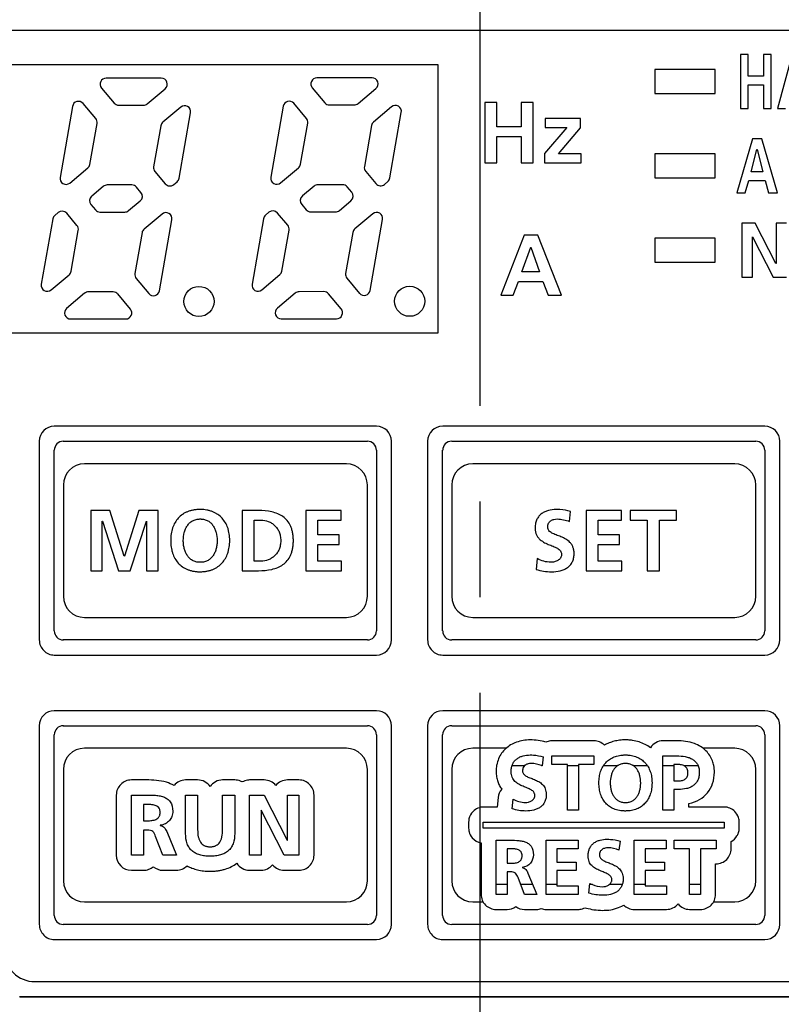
# Model space of a CAD drawing. Header units: millimetres. Extents: x 61 to 749, y -143 to 571.
# Tile 17 of 21: x 283 to 309, y 233 to 266. Entities that reach past the tile are written whole.
import ezdxf

# ---------------------------------------------------------------- set-up
doc = ezdxf.new("R2010")
doc.units = ezdxf.units.MM
doc.linetypes.add('CENTER2', pattern=[28.575, 19.05, -3.175, 3.175, -3.175])
doc.layers.add('11', color=2, linetype='CONTINUOUS')
doc.layers.add('16', color=7, linetype='CENTER2')

msp = doc.modelspace()

# ---------------------------------------------------------------- linework, layer by layer
at = {"layer": '11'}
for p, q in [((267.005, 265.381), (330.023, 265.381)), ((330.014, 265.372), (267.014, 265.372)), ((307.16, 264.572), (307.16, 262.772)), ((307.412, 264.572), (307.16, 264.572)), ((307.412, 263.845), (307.412, 264.572)), ((307.917, 264.572), (307.917, 263.845)), ((308.17, 264.572), (307.917, 264.572)), ((308.17, 262.772), (308.17, 264.572)), ((308.875, 264.572), (308.385, 262.772)), ((297.114, 264.222), (269.114, 264.222)), ((297.114, 255.322), (297.114, 264.222)), ((304.314, 264.072), (304.314, 263.272)), ((306.314, 264.072), (304.314, 264.072)), ((306.314, 263.272), (306.314, 264.072)), ((287.917, 263.786), (286.085, 263.784)), ((294.917, 263.792), (293.085, 263.791)), ((307.917, 263.845), (307.412, 263.845)), ((285.932, 263.455), (286.351, 262.957)), ((287.453, 262.934), (288.046, 263.433)), ((292.932, 263.462), (293.351, 262.964)), ((294.453, 262.94), (295.046, 263.439)), ((307.412, 262.772), (307.412, 263.561)), ((307.412, 263.561), (307.917, 263.561)), ((307.917, 263.561), (307.917, 262.772)), ((298.665, 262.971), (298.665, 260.972)), ((299.066, 262.971), (298.665, 262.971)), ((299.066, 262.164), (299.066, 262.971)), ((299.868, 262.971), (299.868, 262.164)), ((300.269, 262.971), (299.868, 262.971)), ((300.269, 260.972), (300.269, 262.971)), ((304.314, 263.272), (306.314, 263.272)), ((284.968, 262.847), (284.554, 260.488)), ((285.738, 262.442), (285.318, 262.942)), ((286.504, 262.886), (287.324, 262.887)), ((288.565, 262.822), (287.969, 262.321)), ((291.968, 262.854), (291.554, 260.494)), ((292.738, 262.449), (292.318, 262.948)), ((293.504, 262.893), (294.324, 262.893)), ((295.565, 262.828), (294.969, 262.327)), ((295.509, 260.469), (295.89, 262.641)), ((307.16, 262.772), (307.412, 262.772)), ((307.917, 262.772), (308.17, 262.772)), ((308.385, 262.772), (308.646, 262.772)), ((288.509, 260.462), (288.89, 262.634)), ((300.673, 262.447), (300.673, 262.149)), ((301.841, 262.447), (300.673, 262.447)), ((301.841, 262.132), (301.841, 262.447)), ((285.544, 260.919), (285.782, 262.279)), ((287.901, 262.202), (287.662, 260.843)), ((292.544, 260.926), (292.782, 262.286)), ((294.901, 262.209), (294.662, 260.849)), ((299.868, 262.164), (299.066, 262.164)), ((301.389, 262.149), (300.641, 261.284)), ((300.673, 262.149), (301.389, 262.149)), ((301.108, 261.27), (301.841, 262.132)), ((299.066, 260.972), (299.066, 261.849)), ((299.066, 261.849), (299.868, 261.849)), ((299.868, 261.849), (299.868, 260.972)), ((307.557, 261.772), (307.031, 259.972)), ((307.862, 261.772), (307.557, 261.772)), ((308.391, 259.972), (307.862, 261.772)), ((307.506, 260.668), (307.702, 261.411)), ((307.702, 261.411), (307.706, 261.411)), ((307.706, 261.411), (307.901, 260.668)), ((300.641, 261.284), (300.641, 260.972)), ((301.867, 261.27), (301.108, 261.27)), ((301.867, 260.972), (301.867, 261.27)), ((304.314, 261.272), (304.314, 260.472)), ((306.314, 261.272), (304.314, 261.272)), ((306.314, 260.472), (306.314, 261.272)), ((284.88, 260.3), (285.475, 260.801)), ((287.706, 260.679), (288.047, 260.274)), ((291.88, 260.307), (292.475, 260.807)), ((294.706, 260.686), (295.047, 260.281)), ((298.665, 260.972), (299.066, 260.972)), ((299.868, 260.972), (300.269, 260.972)), ((300.641, 260.972), (301.867, 260.972)), ((295.329, 260.256), (295.441, 260.351)), ((304.314, 260.472), (306.314, 260.472)), ((307.311, 259.972), (307.429, 260.385)), ((307.429, 260.385), (307.976, 260.385)), ((307.901, 260.668), (307.506, 260.668)), ((307.976, 260.385), (308.092, 259.972)), ((285.99, 260.188), (285.605, 259.864)), ((286.941, 260.236), (286.119, 260.235)), ((287.242, 259.989), (287.094, 260.165)), ((288.329, 260.25), (288.441, 260.344)), ((292.99, 260.195), (292.605, 259.87)), ((293.941, 260.243), (293.119, 260.242)), ((294.242, 259.996), (294.094, 260.171)), ((286.832, 259.383), (287.217, 259.707)), ((293.832, 259.389), (294.217, 259.714)), ((307.031, 259.972), (307.311, 259.972)), ((308.092, 259.972), (308.391, 259.972)), ((285.58, 259.582), (285.728, 259.406)), ((292.58, 259.589), (292.728, 259.413)), ((284.313, 259.109), (283.932, 256.937)), ((284.493, 259.321), (284.381, 259.227)), ((285.116, 258.892), (284.775, 259.297)), ((285.881, 259.335), (286.703, 259.336)), ((287.942, 259.271), (287.346, 258.77)), ((287.854, 256.724), (288.268, 259.083)), ((291.313, 259.115), (290.932, 256.944)), ((291.493, 259.328), (291.381, 259.234)), ((292.116, 258.898), (291.775, 259.304)), ((292.881, 259.342), (293.703, 259.342)), ((294.942, 259.277), (294.346, 258.777)), ((294.854, 256.73), (295.268, 259.09)), ((284.921, 257.369), (285.16, 258.728)), ((291.921, 257.375), (292.16, 258.735)), ((307.205, 258.972), (307.205, 257.172)), ((307.648, 258.972), (307.205, 258.972)), ((308.334, 257.626), (307.648, 258.972)), ((308.339, 258.972), (308.339, 257.626)), ((308.685, 258.972), (308.339, 258.972)), ((287.278, 258.652), (287.04, 257.292)), ((294.278, 258.658), (294.04, 257.299)), ((299.973, 258.571), (299.194, 256.572)), ((300.425, 258.571), (299.973, 258.571)), ((301.21, 256.572), (300.425, 258.571)), ((304.314, 258.472), (304.314, 257.672)), ((306.314, 258.472), (304.314, 258.472)), ((306.314, 257.672), (306.314, 258.472)), ((307.55, 257.172), (307.55, 258.518)), ((307.55, 258.518), (307.555, 258.518)), ((307.555, 258.518), (308.244, 257.172)), ((299.898, 257.345), (300.187, 258.17)), ((300.187, 258.17), (300.193, 258.17)), ((300.193, 258.17), (300.482, 257.345)), ((304.314, 257.672), (306.314, 257.672)), ((308.339, 257.626), (308.334, 257.626)), ((284.257, 256.749), (284.853, 257.25)), ((287.084, 257.129), (287.504, 256.629)), ((291.257, 256.756), (291.853, 257.257)), ((294.084, 257.135), (294.504, 256.636)), ((300.482, 257.345), (299.898, 257.345)), ((307.205, 257.172), (307.55, 257.172)), ((308.244, 257.172), (308.685, 257.172)), ((299.609, 256.572), (299.784, 257.03)), ((299.784, 257.03), (300.594, 257.03)), ((300.594, 257.03), (300.766, 256.572)), ((285.367, 256.638), (284.772, 256.137)), ((286.318, 256.685), (285.496, 256.685)), ((286.891, 256.115), (286.471, 256.614)), ((292.367, 256.644), (291.772, 256.144)), ((293.318, 256.692), (292.496, 256.691)), ((293.891, 256.121), (293.471, 256.621)), ((299.194, 256.572), (299.609, 256.572)), ((300.766, 256.572), (301.21, 256.572)), ((284.901, 255.784), (286.739, 255.786)), ((291.901, 255.791), (293.739, 255.792)), ((269.114, 255.322), (297.114, 255.322)), ((295.064, 252.222), (284.364, 252.222)), ((307.964, 252.222), (297.264, 252.222)), ((283.864, 251.723), (283.864, 245.122)), ((284.663, 251.723), (294.764, 251.723)), ((295.564, 245.122), (295.564, 251.723)), ((296.764, 251.723), (296.764, 245.122)), ((297.563, 251.723), (307.664, 251.723)), ((308.464, 245.122), (308.464, 251.723)), ((284.363, 245.422), (284.363, 251.422)), ((295.064, 251.423), (295.064, 245.422)), ((297.263, 245.422), (297.263, 251.422)), ((307.964, 251.423), (307.964, 245.422)), ((294.064, 250.972), (285.364, 250.972)), ((306.964, 250.972), (298.264, 250.972)), ((284.664, 250.272), (284.664, 246.572)), ((294.764, 246.572), (294.764, 250.272)), ((297.564, 250.272), (297.564, 246.572)), ((307.664, 246.572), (307.664, 250.272)), ((285.572, 249.421), (285.572, 247.422)), ((286.213, 249.421), (285.572, 249.421)), ((286.689, 247.906), (286.213, 249.421)), ((287.17, 249.421), (286.694, 247.906)), ((287.811, 249.421), (287.17, 249.421)), ((287.811, 247.422), (287.811, 249.421)), ((290.603, 249.421), (290.603, 247.422)), ((291.149, 249.421), (290.603, 249.421)), ((292.716, 249.421), (292.716, 247.422)), ((293.896, 249.421), (292.716, 249.421)), ((293.896, 249.106), (293.896, 249.421)), ((301.475, 249.054), (301.512, 249.384)), ((302.027, 249.421), (302.027, 247.422)), ((303.207, 249.421), (302.027, 249.421)), ((303.207, 249.106), (303.207, 249.421)), ((303.488, 249.421), (303.488, 249.106)), ((305.035, 249.421), (303.488, 249.421)), ((305.035, 249.106), (305.035, 249.421)), ((285.955, 249.066), (285.961, 249.071)), ((285.955, 247.422), (285.955, 249.066)), ((285.961, 249.071), (286.5, 247.422)), ((286.883, 247.422), (287.422, 249.071)), ((287.422, 249.071), (287.428, 249.071)), ((287.428, 249.071), (287.428, 247.422)), ((291.003, 247.737), (291.003, 249.106)), ((291.003, 249.106), (291.227, 249.106)), ((293.117, 248.613), (293.117, 249.106)), ((293.117, 249.106), (293.896, 249.106)), ((302.428, 248.613), (302.428, 249.106)), ((302.428, 249.106), (303.207, 249.106)), ((303.488, 249.106), (304.061, 249.106)), ((304.061, 249.106), (304.061, 247.422)), ((304.462, 247.422), (304.462, 249.106)), ((304.462, 249.106), (305.035, 249.106)), ((293.83, 248.613), (293.117, 248.613)), ((293.83, 248.298), (293.83, 248.613)), ((303.141, 248.613), (302.428, 248.613)), ((303.141, 248.298), (303.141, 248.613)), ((293.117, 247.737), (293.117, 248.298)), ((293.117, 248.298), (293.83, 248.298)), ((302.428, 247.737), (302.428, 248.298)), ((302.428, 248.298), (303.141, 248.298)), ((286.694, 247.906), (286.689, 247.906)), ((291.227, 247.737), (291.003, 247.737)), ((293.902, 247.737), (293.117, 247.737)), ((293.902, 247.422), (293.902, 247.737)), ((300.404, 247.826), (300.366, 247.465)), ((303.213, 247.737), (302.428, 247.737)), ((303.213, 247.422), (303.213, 247.737)), ((285.572, 247.422), (285.955, 247.422)), ((286.5, 247.422), (286.883, 247.422)), ((287.428, 247.422), (287.811, 247.422)), ((290.603, 247.422), (291.149, 247.422)), ((292.716, 247.422), (293.902, 247.422)), ((302.027, 247.422), (303.213, 247.422)), ((304.061, 247.422), (304.462, 247.422)), ((285.364, 245.872), (294.064, 245.872)), ((298.264, 245.872), (306.964, 245.872)), ((294.764, 245.122), (284.663, 245.122)), ((307.664, 245.122), (297.563, 245.122)), ((284.364, 244.622), (295.064, 244.622)), ((297.264, 244.622), (307.964, 244.622)), ((295.064, 242.772), (284.364, 242.772)), ((307.964, 242.771), (297.264, 242.771)), ((283.864, 242.272), (283.864, 235.672)), ((284.663, 242.272), (294.764, 242.272)), ((295.564, 235.672), (295.564, 242.272)), ((296.764, 242.272), (296.764, 235.672)), ((297.563, 242.272), (307.664, 242.272)), ((308.464, 235.672), (308.464, 242.272)), ((284.363, 235.971), (284.363, 241.972)), ((295.064, 241.972), (295.064, 235.971)), ((297.263, 235.971), (297.263, 241.972)), ((302.286, 241.771), (300.894, 241.771)), ((305.039, 241.771), (304.582, 241.771)), ((307.964, 241.972), (307.964, 235.971)), ((294.064, 241.522), (285.364, 241.522)), ((299.368, 241.522), (298.264, 241.522)), ((306.964, 241.522), (305.912, 241.522)), ((300.598, 241.238), (300.565, 240.941)), ((300.894, 240.987), (300.894, 241.271)), ((300.894, 241.271), (302.286, 241.271)), ((302.286, 241.271), (302.286, 240.987)), ((304.582, 239.471), (304.582, 241.271)), ((304.582, 241.271), (305.039, 241.271)), ((284.664, 240.822), (284.664, 237.122)), ((294.764, 237.122), (294.764, 240.822)), ((297.564, 240.822), (297.564, 237.122)), ((299.568, 240.947), (299.987, 240.947)), ((300.548, 240.947), (300.565, 240.947)), ((301.41, 240.987), (300.894, 240.987)), ((301.41, 239.471), (301.41, 240.987)), ((301.41, 240.947), (301.771, 240.947)), ((301.771, 240.987), (301.771, 239.471)), ((302.286, 240.987), (301.771, 240.987)), ((302.605, 240.947), (303.081, 240.947)), ((303.59, 240.947), (304.062, 240.947)), ((304.582, 240.947), (304.943, 240.947)), ((304.943, 240.987), (304.943, 240.438)), ((305.07, 240.987), (304.943, 240.987)), ((305.272, 240.947), (305.749, 240.947)), ((307.664, 237.122), (307.664, 240.822)), ((287.419, 240.471), (286.923, 240.471)), ((289.125, 240.471), (288.724, 240.471)), ((290.356, 240.471), (289.955, 240.471)), ((291.339, 240.471), (290.846, 240.471)), ((292.49, 240.471), (292.107, 240.471)), ((304.943, 240.438), (305.07, 240.438)), ((304.943, 240.155), (304.943, 239.471)), ((305.096, 240.155), (304.943, 240.155)), ((286.423, 239.971), (286.423, 237.972)), ((286.923, 237.972), (286.923, 239.971)), ((286.923, 239.971), (287.355, 239.971)), ((288.724, 238.694), (288.724, 239.971)), ((288.724, 239.971), (289.125, 239.971)), ((289.125, 239.971), (289.125, 238.817)), ((289.955, 238.817), (289.955, 239.971)), ((289.955, 239.971), (290.356, 239.971)), ((290.356, 239.971), (290.356, 238.694)), ((290.846, 237.972), (290.846, 239.971)), ((290.846, 239.971), (291.338, 239.971)), ((291.338, 239.971), (292.1, 238.476)), ((292.106, 238.476), (292.106, 239.971)), ((292.106, 239.971), (292.49, 239.971)), ((292.49, 239.971), (292.49, 237.972)), ((292.99, 237.972), (292.99, 239.971)), ((299.103, 239.887), (299.071, 239.572)), ((299.567, 239.51), (299.6, 239.835)), ((287.324, 239.656), (287.324, 239.117)), ((287.455, 239.656), (287.324, 239.656)), ((291.23, 239.467), (291.23, 237.972)), ((291.235, 239.467), (291.23, 239.467)), ((292, 237.972), (291.235, 239.467)), ((299.071, 239.572), (298.626, 239.572)), ((301.771, 239.471), (301.41, 239.471)), ((304.943, 239.471), (304.582, 239.471)), ((305.443, 239.572), (305.443, 239.691)), ((306.614, 239.572), (305.443, 239.572)), ((287.324, 239.117), (287.455, 239.117)), ((287.324, 238.802), (287.324, 237.972)), ((287.452, 238.802), (287.324, 238.802)), ((287.885, 238.965), (287.885, 238.96)), ((298.126, 239.072), (298.126, 238.872)), ((298.614, 238.872), (298.614, 239.072)), ((298.614, 239.072), (306.614, 239.072)), ((306.614, 238.872), (298.614, 238.872)), ((306.614, 239.072), (306.614, 238.872)), ((307.114, 238.872), (307.114, 239.072)), ((287.971, 237.972), (287.73, 238.596)), ((288.097, 238.754), (288.418, 237.972)), ((292.1, 238.476), (292.106, 238.476)), ((299.04, 236.671), (299.04, 238.471)), ((299.04, 238.471), (299.43, 238.471)), ((300.697, 236.671), (300.697, 238.471)), ((300.697, 238.471), (301.76, 238.471)), ((301.76, 238.471), (301.76, 238.188)), ((303.154, 238.438), (303.12, 238.141)), ((303.627, 236.671), (303.627, 238.471)), ((303.627, 238.471), (304.689, 238.471)), ((304.689, 238.471), (304.689, 238.188)), ((304.952, 238.188), (304.952, 238.471)), ((304.952, 238.471), (306.344, 238.471)), ((306.344, 238.471), (306.344, 238.188)), ((298.54, 238.381), (298.54, 236.671)), ((299.401, 238.188), (299.401, 237.703)), ((299.52, 238.188), (299.401, 238.188)), ((301.058, 238.188), (301.058, 237.744)), ((301.76, 238.188), (301.058, 238.188)), ((303.988, 238.188), (303.988, 237.744)), ((304.689, 238.188), (303.988, 238.188)), ((305.467, 238.188), (304.952, 238.188)), ((305.467, 236.671), (305.467, 238.188)), ((305.828, 238.188), (305.828, 236.671)), ((306.344, 238.188), (305.828, 238.188)), ((306.844, 238.187), (306.844, 238.43)), ((287.324, 237.972), (286.923, 237.972)), ((288.418, 237.972), (287.971, 237.972)), ((291.23, 237.972), (290.846, 237.972)), ((292.49, 237.972), (292, 237.972)), ((286.923, 237.472), (287.324, 237.472)), ((287.971, 237.472), (288.418, 237.472)), ((290.846, 237.472), (291.23, 237.472)), ((292, 237.472), (292.49, 237.472)), ((299.401, 237.703), (299.52, 237.703)), ((299.906, 237.566), (299.906, 237.561)), ((301.058, 237.744), (301.701, 237.744)), ((301.058, 237.46), (301.058, 236.955)), ((301.701, 237.46), (301.058, 237.46)), ((301.701, 237.744), (301.701, 237.46)), ((303.988, 237.744), (304.63, 237.744)), ((303.988, 237.46), (303.988, 236.955)), ((304.63, 237.46), (303.988, 237.46)), ((304.63, 237.744), (304.63, 237.46)), ((306.328, 236.671), (306.328, 237.687)), ((306.328, 237.687), (306.344, 237.687)), ((299.401, 237.419), (299.401, 236.671)), ((299.517, 237.419), (299.401, 237.419)), ((299.984, 236.671), (299.767, 237.233)), ((300.097, 237.375), (300.386, 236.671)), ((299.401, 236.996), (299.04, 236.996)), ((300.253, 236.996), (299.859, 236.996)), ((301.058, 236.996), (300.697, 236.996)), ((301.058, 236.955), (301.765, 236.955)), ((301.765, 236.955), (301.765, 236.671)), ((302.122, 236.71), (302.156, 237.035)), ((302.236, 236.996), (302.152, 236.996)), ((303.231, 236.996), (302.798, 236.996)), ((303.988, 236.996), (303.627, 236.996)), ((303.988, 236.955), (304.695, 236.955)), ((304.695, 236.955), (304.695, 236.671)), ((305.828, 236.996), (305.467, 236.996)), ((299.401, 236.671), (299.04, 236.671)), ((300.386, 236.671), (299.984, 236.671)), ((301.765, 236.671), (300.697, 236.671)), ((304.695, 236.671), (303.627, 236.671)), ((305.828, 236.671), (305.467, 236.671)), ((285.364, 236.422), (294.064, 236.422)), ((298.264, 236.422), (298.608, 236.422)), ((299.04, 236.171), (299.401, 236.171)), ((299.984, 236.171), (300.386, 236.171)), ((300.697, 236.171), (301.765, 236.171)), ((302.002, 236.225), (302.04, 236.215)), ((303.627, 236.171), (304.695, 236.171)), ((305.467, 236.171), (305.828, 236.171)), ((306.261, 236.422), (306.964, 236.422)), ((294.764, 235.671), (284.663, 235.671)), ((307.664, 235.671), (297.563, 235.671)), ((284.364, 235.172), (295.064, 235.172)), ((297.264, 235.171), (307.964, 235.171)), ((283.714, 233.772), (329.514, 233.772)), ((330.023, 233.263), (283.205, 233.263)), ((283.214, 233.272), (330.014, 233.272))]:
    msp.add_line(p, q, dxfattribs=at)
for centre in [(289.168, 256.366), (296.168, 256.373)]:
    msp.add_circle(centre, 0.5, dxfattribs=at)
for centre, radius, start, end in [((286.085, 263.584), 0.2, 90.0537, 220.0725), ((287.917, 263.586), 0.2, 310.0725, 90.0537), ((293.085, 263.591), 0.2, 90.0537, 220.0725), ((294.917, 263.592), 0.2, 310.0725, 90.0537), ((285.165, 262.813), 0.2, 40.0725, 170.053), ((292.165, 262.819), 0.2, 40.0725, 170.053), ((293.504, 263.093), 0.2, 220.0725, 270.0537), ((286.504, 263.086), 0.2, 220.0725, 270.0537), ((287.324, 263.087), 0.2, 270.0537, 310.0725), ((288.693, 262.669), 0.2, 350.053, 130.0725), ((294.324, 263.093), 0.2, 270.0537, 310.0725), ((295.693, 262.675), 0.2, 350.053, 130.0725), ((285.585, 262.314), 0.2, 350.053, 40.0711), ((288.098, 262.168), 0.2, 130.0727, 170.053), ((292.585, 262.32), 0.2, 350.053, 40.0711), ((295.098, 262.174), 0.2, 130.0727, 170.053), ((285.347, 260.954), 0.2, 310.0536, 350.053), ((287.859, 260.808), 0.2, 170.053, 220.0711), ((292.347, 260.96), 0.2, 310.0536, 350.053), ((294.859, 260.815), 0.2, 170.053, 220.0711), ((284.751, 260.453), 0.2, 170.053, 310.0536), ((288.312, 260.497), 0.2, 310.0725, 350.053), ((291.751, 260.46), 0.2, 170.053, 310.0536), ((295.312, 260.504), 0.2, 310.0725, 350.053), ((286.119, 260.035), 0.2, 90.0537, 130.0725), ((286.941, 260.036), 0.2, 40.0732, 90.0537), ((288.2, 260.403), 0.2, 220.0725, 310.0725), ((293.119, 260.042), 0.2, 90.0537, 130.0725), ((293.941, 260.043), 0.2, 40.0732, 90.0537), ((295.2, 260.409), 0.2, 220.0725, 310.0725), ((285.733, 259.711), 0.2, 130.0725, 220.0725), ((287.089, 259.86), 0.2, 310.0725, 40.0725), ((292.733, 259.717), 0.2, 130.0725, 220.0725), ((294.089, 259.867), 0.2, 310.0725, 40.0725), ((284.622, 259.168), 0.2, 40.0725, 130.0725), ((285.881, 259.535), 0.2, 220.0725, 270.0537), ((286.703, 259.536), 0.2, 270.0537, 310.0725), ((291.622, 259.175), 0.2, 40.0725, 130.0725), ((292.881, 259.542), 0.2, 220.0725, 270.0537), ((293.703, 259.542), 0.2, 270.0537, 310.0725), ((284.51, 259.074), 0.2, 130.0725, 170.053), ((288.071, 259.118), 0.2, 350.053, 130.0536), ((291.51, 259.081), 0.2, 130.0725, 170.053), ((295.071, 259.124), 0.2, 350.053, 130.0536), ((284.963, 258.763), 0.2, 350.053, 40.0711), ((287.475, 258.617), 0.2, 130.0536, 170.053), ((291.963, 258.77), 0.2, 350.053, 40.0711), ((294.475, 258.624), 0.2, 130.0536, 170.053), ((284.724, 257.403), 0.2, 310.0727, 350.053), ((287.237, 257.258), 0.2, 170.053, 220.0711), ((291.724, 257.41), 0.2, 310.0727, 350.053), ((294.237, 257.264), 0.2, 170.053, 220.0711), ((284.129, 256.903), 0.2, 170.053, 310.0725), ((291.129, 256.909), 0.2, 170.053, 310.0725), ((285.496, 256.485), 0.2, 90.0537, 130.0725), ((286.318, 256.485), 0.2, 40.0727, 90.0537), ((287.657, 256.758), 0.2, 220.0725, 350.053), ((292.496, 256.491), 0.2, 90.0537, 130.0725), ((293.318, 256.492), 0.2, 40.0727, 90.0537), ((294.657, 256.765), 0.2, 220.0725, 350.053), ((284.901, 255.984), 0.2, 130.0725, 270.0537), ((286.738, 255.986), 0.2, 270.0537, 40.0725), ((291.901, 255.991), 0.2, 130.0725, 270.0537), ((293.738, 255.992), 0.2, 270.0537, 40.0725), ((284.364, 251.722), 0.5, 89.9797, 179.9395), ((295.064, 251.722), 0.5, 0.0484, 89.988), ((297.264, 251.722), 0.5, 89.9797, 179.9395), ((307.964, 251.722), 0.5, 0.0484, 89.988), ((284.664, 251.422), 0.3, 90.0063, 179.9934), ((294.764, 251.422), 0.3, 0.0066, 89.9937), ((297.564, 251.422), 0.3, 90.0063, 179.9934), ((307.664, 251.422), 0.3, 0.0066, 89.9937), ((285.364, 250.272), 0.7, 90, 180), ((294.064, 250.272), 0.7, 0, 90), ((298.264, 250.272), 0.7, 90, 180), ((306.964, 250.272), 0.7, 0, 90), ((285.364, 246.572), 0.7, 180, 270), ((294.064, 246.572), 0.7, 270, 0), ((298.264, 246.572), 0.7, 180, 270), ((306.964, 246.572), 0.7, 270, 0), ((284.664, 245.422), 0.3, 180.0063, 269.9937), ((294.764, 245.422), 0.3, 270.0063, 359.9937), ((297.564, 245.422), 0.3, 180.0063, 269.9937), ((307.664, 245.422), 0.3, 270.0063, 359.9937), ((284.364, 245.122), 0.5, 179.9969, 270.0031), ((295.063, 245.122), 0.5, 270.0293, 0.0152), ((297.264, 245.122), 0.5, 179.9969, 270.0031), ((307.963, 245.122), 0.5, 270.0293, 0.0152), ((284.364, 242.272), 0.5, 89.9797, 179.9395), ((295.064, 242.272), 0.5, 0.0484, 89.988), ((297.264, 242.271), 0.5, 89.9797, 179.9395), ((307.964, 242.271), 0.5, 0.0484, 89.988), ((284.664, 241.972), 0.3, 90.0063, 179.9934), ((294.764, 241.972), 0.3, 0.0066, 89.9937), ((297.563, 241.972), 0.3, 90.0063, 179.9934), ((307.664, 241.972), 0.3, 0.0066, 89.9937), ((300.166, 239.911), 1.891, 73.8504, 89.9434), ((285.364, 240.822), 0.7, 90, 180), ((294.064, 240.822), 0.7, 0, 90), ((298.264, 240.822), 0.7, 90, 180), ((306.964, 240.822), 0.7, 0, 90), ((300.193, 240.086), 0.932, 66.5084, 67.6018), ((286.923, 239.971), 0.5, 89.9984, 179.9991), ((289.125, 239.971), 0.5, 33.8585, 90.0366), ((289.955, 239.971), 0.5, 89.9634, 146.1415), ((291.339, 239.971), 0.5, 39.8703, 90.0002), ((292.49, 239.971), 0.5, 359.9987, 90.0013), ((299.6, 239.835), 0.5, 138.5054, 174.0701), ((298.634, 239.067), 0.508, 167.5746, 168.1281), ((306.594, 239.064), 0.52, 17.5664, 17.9002), ((298.633, 238.876), 0.507, 191.9123, 192.4096), ((298.636, 238.877), 0.51, 192.4111, 194.6), ((306.609, 238.875), 0.505, 342.0148, 342.3364), ((306.344, 238.187), 0.5, 269.9984, 359.9991), ((286.923, 237.972), 0.5, 180.0005, 269.9995), ((292.49, 237.972), 0.5, 270.0009, 0.0016), ((287.971, 237.972), 0.5, 229.6383, 270.0201), ((292, 237.972), 0.5, 219.6225, 270.0008), ((285.364, 237.122), 0.7, 180, 270), ((294.064, 237.122), 0.7, 270, 0), ((298.264, 237.122), 0.7, 180, 270), ((302.629, 237.905), 0.991, 241.4819, 246.6438), ((306.964, 237.122), 0.7, 270, 0), ((299.04, 236.671), 0.5, 179.9987, 270.0013), ((305.828, 236.671), 0.5, 269.9984, 359.9991), ((299.402, 236.67), 0.498, 269.9318, 305.7098), ((299.984, 236.671), 0.499, 234.3294, 270.0191), ((284.664, 235.971), 0.3, 180.0063, 269.9937), ((294.764, 235.972), 0.3, 270.0063, 359.9937), ((297.563, 235.971), 0.3, 180.0063, 269.9937), ((307.664, 235.972), 0.3, 270.0063, 359.9937), ((284.364, 235.672), 0.5, 179.9969, 270.0031), ((295.063, 235.672), 0.5, 270.0293, 0.0152), ((297.264, 235.672), 0.5, 179.9969, 270.0031), ((307.963, 235.671), 0.5, 270.0293, 0.0152), ((283.714, 234.772), 1, 180, 270)]:
    msp.add_arc(centre, radius, start, end, dxfattribs=at)
for points, knots in [([(289.21, 249.455), (289.19, 249.455), (289.152, 249.454), (289.077, 249.45), (288.987, 249.438), (288.885, 249.415), (288.789, 249.383), (288.701, 249.342), (288.594, 249.278), (288.476, 249.176), (288.366, 249.023), (288.301, 248.876), (288.265, 248.749), (288.245, 248.646), (288.235, 248.557), (288.231, 248.484), (288.23, 248.427), (288.231, 248.371), (288.235, 248.297), (288.245, 248.208), (288.264, 248.104), (288.3, 247.976), (288.364, 247.828), (288.474, 247.673), (288.616, 247.548), (288.757, 247.472), (288.882, 247.429), (288.985, 247.405), (289.076, 247.393), (289.141, 247.389), (289.171, 247.388), (289.18, 247.388)], [0, 0, 0, 0, 0.018396, 0.036286, 0.070655, 0.103368, 0.134697, 0.164929, 0.194359, 0.251923, 0.309795, 0.369986, 0.401493, 0.43413, 0.468024, 0.48548, 0.503288, 0.521097, 0.538573, 0.572559, 0.605341, 0.637032, 0.697646, 0.755929, 0.813838, 0.873707, 0.905196, 0.938096, 0.972695, 0.990723, 1, 1, 1, 1]), ([(289.18, 247.388), (289.19, 247.388), (289.22, 247.387), (289.268, 247.389), (289.343, 247.393), (289.433, 247.406), (289.535, 247.43), (289.66, 247.473), (289.801, 247.55), (289.943, 247.677), (290.053, 247.832), (290.118, 247.98), (290.155, 248.108), (290.175, 248.21), (290.187, 248.317), (290.191, 248.427), (290.187, 248.537), (290.175, 248.644), (290.155, 248.746), (290.118, 248.873), (290.052, 249.019), (289.94, 249.172), (289.822, 249.275), (289.715, 249.34), (289.627, 249.382), (289.533, 249.414), (289.431, 249.438), (289.342, 249.45), (289.268, 249.454), (289.229, 249.455), (289.21, 249.455)], [0, 0, 0, 0, 0.00913, 0.027157, 0.044697, 0.078438, 0.110627, 0.141539, 0.200576, 0.257893, 0.315565, 0.375309, 0.406409, 0.438476, 0.47161, 0.505895, 0.540159, 0.573204, 0.605128, 0.636047, 0.695378, 0.752647, 0.809622, 0.838681, 0.868452, 0.899205, 0.93121, 0.964724, 0.982128, 1, 1, 1, 1]), ([(291.149, 247.422), (291.297, 247.422), (291.514, 247.439), (291.784, 247.522), (291.961, 247.617), (292.109, 247.753), (292.201, 247.9), (292.253, 248.037), (292.282, 248.154), (292.297, 248.259), (292.303, 248.35), (292.304, 248.421), (292.303, 248.493), (292.297, 248.584), (292.282, 248.689), (292.253, 248.806), (292.201, 248.943), (292.109, 249.09), (291.961, 249.226), (291.784, 249.321), (291.514, 249.404), (291.297, 249.421), (291.149, 249.421)], [0, 0, 0, 0, 0.126209, 0.184953, 0.241284, 0.297162, 0.355963, 0.387859, 0.42213, 0.459328, 0.479195, 0.499986, 0.520778, 0.540645, 0.577845, 0.612118, 0.644017, 0.702824, 0.758708, 0.815044, 0.87379, 1, 1, 1, 1]), ([(301.034, 249.455), (300.947, 249.455), (300.817, 249.441), (300.657, 249.384), (300.55, 249.322), (300.458, 249.237), (300.401, 249.148), (300.368, 249.067), (300.349, 248.999), (300.339, 248.938), (300.336, 248.886), (300.334, 248.839), (300.336, 248.787), (300.346, 248.715), (300.368, 248.634), (300.413, 248.55), (300.489, 248.457), (300.61, 248.369), (300.771, 248.297), (300.929, 248.237), (301.051, 248.184), (301.131, 248.13), (301.176, 248.083), (301.2, 248.036), (301.21, 247.994), (301.212, 247.961), (301.21, 247.928), (301.201, 247.888), (301.18, 247.843), (301.14, 247.798), (301.074, 247.75), (300.978, 247.713), (300.896, 247.703), (300.856, 247.703)], [0, 0, 0, 0, 0.090349, 0.134023, 0.176647, 0.219029, 0.262793, 0.285951, 0.310375, 0.336417, 0.350158, 0.364435, 0.385201, 0.404534, 0.439813, 0.472152, 0.503095, 0.564357, 0.626443, 0.686687, 0.740769, 0.764615, 0.786602, 0.807971, 0.819135, 0.831048, 0.842427, 0.853205, 0.873762, 0.894142, 0.915025, 0.958121, 1, 1, 1, 1]), ([(301.512, 249.384), (301.399, 249.422), (301.237, 249.45), (301.076, 249.455), (301.034, 249.455)], [0, 0, 0, 0, 0.738568, 1, 1, 1, 1]), ([(289.21, 247.703), (289.198, 247.703), (289.173, 247.703), (289.125, 247.707), (289.069, 247.717), (289.007, 247.737), (288.931, 247.772), (288.849, 247.833), (288.772, 247.928), (288.715, 248.039), (288.676, 248.162), (288.653, 248.293), (288.644, 248.469), (288.663, 248.645), (288.718, 248.808), (288.776, 248.917), (288.854, 249.011), (288.936, 249.071), (289.011, 249.106), (289.072, 249.126), (289.127, 249.136), (289.174, 249.14), (289.198, 249.14), (289.21, 249.14)], [0, 0, 0, 0, 0.018368, 0.036068, 0.069722, 0.101527, 0.132021, 0.190887, 0.249627, 0.310073, 0.372803, 0.437487, 0.503342, 0.631148, 0.693187, 0.753257, 0.811798, 0.870359, 0.900542, 0.931872, 0.964846, 0.98212, 1, 1, 1, 1]), ([(289.21, 249.14), (289.222, 249.14), (289.246, 249.14), (289.293, 249.136), (289.348, 249.126), (289.409, 249.106), (289.484, 249.071), (289.566, 249.011), (289.644, 248.917), (289.703, 248.808), (289.757, 248.645), (289.776, 248.469), (289.767, 248.293), (289.745, 248.162), (289.706, 248.039), (289.649, 247.928), (289.571, 247.833), (289.489, 247.772), (289.414, 247.737), (289.351, 247.717), (289.295, 247.707), (289.247, 247.703), (289.223, 247.703), (289.21, 247.703)], [0, 0, 0, 0, 0.017878, 0.035151, 0.068123, 0.099454, 0.129639, 0.188203, 0.246748, 0.306818, 0.368854, 0.496647, 0.562494, 0.627171, 0.689895, 0.750337, 0.809076, 0.867947, 0.898447, 0.930259, 0.963921, 0.981626, 1, 1, 1, 1]), ([(291.227, 249.106), (291.31, 249.106), (291.436, 249.082), (291.585, 249.007), (291.685, 248.929), (291.77, 248.83), (291.824, 248.732), (291.855, 248.646), (291.872, 248.575), (291.883, 248.5), (291.887, 248.421), (291.883, 248.343), (291.872, 248.268), (291.855, 248.197), (291.824, 248.11), (291.77, 248.012), (291.685, 247.913), (291.585, 247.836), (291.436, 247.76), (291.31, 247.737), (291.227, 247.737)], [0, 0, 0, 0, 0.11733, 0.176206, 0.23561, 0.296302, 0.359445, 0.392463, 0.426725, 0.462488, 0.500026, 0.537563, 0.573324, 0.607582, 0.640595, 0.703727, 0.764407, 0.823802, 0.882672, 1, 1, 1, 1]), ([(300.753, 248.863), (300.753, 248.909), (300.768, 248.996), (300.854, 249.09), (300.959, 249.132), (301.032, 249.14), (301.068, 249.14)], [0, 0, 0, 0, 0.293593, 0.535764, 0.771208, 1, 1, 1, 1]), ([(300.879, 247.388), (300.976, 247.388), (301.118, 247.401), (301.294, 247.459), (301.407, 247.521), (301.503, 247.605), (301.563, 247.694), (301.597, 247.774), (301.615, 247.841), (301.625, 247.901), (301.629, 247.952), (301.63, 247.999), (301.628, 248.051), (301.619, 248.124), (301.596, 248.206), (301.552, 248.292), (301.476, 248.387), (301.355, 248.476), (301.194, 248.55), (301.059, 248.6), (300.958, 248.641), (300.874, 248.681), (300.783, 248.741), (300.753, 248.824), (300.753, 248.863)], [0, 0, 0, 0, 0.119621, 0.175125, 0.227973, 0.279351, 0.331436, 0.358727, 0.387377, 0.417823, 0.433859, 0.450501, 0.475519, 0.498835, 0.541416, 0.580422, 0.617654, 0.690985, 0.764886, 0.83627, 0.869363, 0.899885, 0.952196, 1, 1, 1, 1]), ([(300.366, 247.465), (300.449, 247.445), (300.617, 247.399), (300.791, 247.388), (300.879, 247.388)], [0, 0, 0, 0, 0.491012, 1, 1, 1, 1]), ([(300.168, 241.802), (300.013, 241.802), (299.716, 241.757), (299.396, 241.568), (299.214, 241.36), (299.114, 241.178), (299.071, 241.035), (299.056, 240.957), (299.055, 240.947)], [0, 0, 0, 0, 0.303316, 0.576406, 0.709147, 0.843003, 0.981333, 1, 1, 1, 1]), ([(300.894, 241.771), (300.876, 241.771), (300.807, 241.767), (300.739, 241.748), (300.692, 241.727)], [0, 0, 0, 0, 0.257073, 1, 1, 1, 1]), ([(302.636, 241.628), (302.591, 241.672), (302.481, 241.745), (302.352, 241.771), (302.286, 241.771)], [0, 0, 0, 0, 0.491304, 1, 1, 1, 1]), ([(304.164, 241.544), (304.107, 241.585), (303.986, 241.659), (303.785, 241.741), (303.605, 241.782), (303.454, 241.799), (303.343, 241.803), (303.238, 241.8), (303.113, 241.788), (302.962, 241.76), (302.792, 241.705), (302.686, 241.656), (302.636, 241.628)], [0, 0, 0, 0, 0.130253, 0.263521, 0.40181, 0.47357, 0.547421, 0.608467, 0.667854, 0.782419, 0.892702, 1, 1, 1, 1]), ([(304.582, 241.771), (304.499, 241.771), (304.333, 241.729), (304.208, 241.611), (304.164, 241.544)], [0, 0, 0, 0, 0.507746, 1, 1, 1, 1]), ([(306.267, 240.947), (306.257, 241), (306.206, 241.181), (306.02, 241.477), (305.591, 241.729), (305.236, 241.771), (305.039, 241.771)], [0, 0, 0, 0, 0.100305, 0.347937, 0.63156, 1, 1, 1, 1]), ([(299.567, 240.947), (299.568, 240.949), (299.575, 240.97), (299.598, 241.025), (299.65, 241.105), (299.732, 241.182), (299.829, 241.238), (299.973, 241.289), (300.09, 241.302), (300.168, 241.302)], [0, 0, 0, 0, 0.007935, 0.088311, 0.240181, 0.387237, 0.535115, 0.686625, 1, 1, 1, 1]), ([(300.168, 241.302), (300.206, 241.302), (300.351, 241.297), (300.496, 241.271), (300.598, 241.238)], [0, 0, 0, 0, 0.261448, 1, 1, 1, 1]), ([(302.604, 240.948), (302.627, 240.982), (302.686, 241.059), (302.781, 241.142), (302.878, 241.2), (302.957, 241.237), (303.043, 241.266), (303.135, 241.287), (303.216, 241.297), (303.283, 241.301), (303.318, 241.302), (303.336, 241.302)], [0, 0, 0, 0, 0.146423, 0.341457, 0.441173, 0.543604, 0.649756, 0.760598, 0.877051, 0.937666, 1, 1, 1, 1]), ([(303.336, 241.302), (303.353, 241.302), (303.388, 241.301), (303.454, 241.297), (303.535, 241.286), (303.626, 241.265), (303.738, 241.226), (303.865, 241.159), (303.982, 241.057), (304.041, 240.981), (304.063, 240.948)], [0, 0, 0, 0, 0.061929, 0.122237, 0.23837, 0.349279, 0.455855, 0.659424, 0.85688, 1, 1, 1, 1]), ([(305.039, 241.271), (305.133, 241.271), (305.273, 241.262), (305.447, 241.217), (305.562, 241.165), (305.659, 241.092), (305.718, 241.014), (305.743, 240.963), (305.749, 240.947)], [0, 0, 0, 0, 0.342569, 0.501442, 0.651053, 0.794224, 0.937818, 1, 1, 1, 1]), ([(299.055, 240.947), (299.05, 240.92), (299.042, 240.856), (299.038, 240.775), (299.039, 240.706), (299.043, 240.647), (299.051, 240.575), (299.068, 240.494), (299.097, 240.395), (299.145, 240.283), (299.198, 240.203), (299.226, 240.166)], [0, 0, 0, 0, 0.099119, 0.237422, 0.294491, 0.349835, 0.455779, 0.556153, 0.651777, 0.831518, 1, 1, 1, 1]), ([(300.008, 239.724), (300.044, 239.724), (300.117, 239.733), (300.204, 239.766), (300.263, 239.809), (300.299, 239.85), (300.318, 239.891), (300.326, 239.927), (300.328, 239.956), (300.326, 239.986), (300.317, 240.024), (300.295, 240.066), (300.255, 240.108), (300.183, 240.157), (300.073, 240.205), (299.931, 240.259), (299.786, 240.324), (299.677, 240.403), (299.608, 240.487), (299.569, 240.563), (299.548, 240.636), (299.54, 240.7), (299.538, 240.747), (299.539, 240.789), (299.543, 240.836), (299.551, 240.889), (299.561, 240.929), (299.567, 240.947)], [0, 0, 0, 0, 0.058867, 0.119404, 0.148728, 0.177341, 0.206193, 0.221315, 0.237278, 0.254028, 0.269725, 0.299765, 0.330667, 0.364175, 0.440158, 0.524794, 0.612016, 0.69808, 0.741553, 0.786986, 0.836551, 0.863714, 0.892889, 0.91296, 0.932278, 0.968884, 1, 1, 1, 1]), ([(299.986, 240.948), (299.968, 240.931), (299.927, 240.878), (299.915, 240.81), (299.915, 240.768)], [0, 0, 0, 0, 0.367049, 1, 1, 1, 1]), ([(299.915, 240.768), (299.915, 240.734), (299.942, 240.659), (300.024, 240.605), (300.099, 240.568), (300.19, 240.532), (300.312, 240.487), (300.456, 240.42), (300.566, 240.34), (300.634, 240.255), (300.674, 240.177), (300.694, 240.103), (300.703, 240.038), (300.704, 239.991), (300.703, 239.949), (300.7, 239.903), (300.691, 239.849), (300.674, 239.788), (300.644, 239.716), (300.59, 239.636), (300.504, 239.56), (300.401, 239.504), (300.244, 239.452), (300.115, 239.44), (300.028, 239.44)], [0, 0, 0, 0, 0.047833, 0.100154, 0.130676, 0.163767, 0.235146, 0.309035, 0.382349, 0.419567, 0.458558, 0.50112, 0.524425, 0.549432, 0.566083, 0.582127, 0.612587, 0.641251, 0.668553, 0.720655, 0.772044, 0.824896, 0.8804, 1, 1, 1, 1]), ([(300.199, 241.018), (300.166, 241.018), (300.1, 241.011), (300.028, 240.982), (299.994, 240.955), (299.986, 240.948)], [0, 0, 0, 0, 0.426618, 0.865809, 1, 1, 1, 1]), ([(303.309, 239.44), (303.3, 239.441), (303.274, 239.441), (303.215, 239.445), (303.133, 239.456), (303.041, 239.477), (302.928, 239.516), (302.801, 239.584), (302.673, 239.697), (302.574, 239.837), (302.504, 239.999), (302.47, 240.148), (302.456, 240.276), (302.453, 240.376), (302.456, 240.476), (302.47, 240.603), (302.505, 240.752), (302.559, 240.875), (302.597, 240.936), (302.604, 240.948)], [0, 0, 0, 0, 0.013163, 0.038743, 0.087836, 0.134516, 0.179195, 0.264144, 0.346316, 0.429023, 0.515041, 0.606451, 0.65468, 0.704743, 0.754778, 0.802875, 0.893804, 0.979205, 1, 1, 1, 1]), ([(303.081, 240.948), (303.059, 240.933), (303.009, 240.895), (302.945, 240.818), (302.892, 240.719), (302.843, 240.573), (302.826, 240.414), (302.834, 240.255), (302.855, 240.138), (302.89, 240.027), (302.941, 239.927), (303.011, 239.841), (303.085, 239.787), (303.153, 239.755), (303.209, 239.737), (303.26, 239.728), (303.302, 239.725), (303.325, 239.724), (303.336, 239.724)], [0, 0, 0, 0, 0.050248, 0.118752, 0.189043, 0.261635, 0.411185, 0.488232, 0.563901, 0.637276, 0.707978, 0.77669, 0.845557, 0.881232, 0.918441, 0.95781, 0.978515, 1, 1, 1, 1]), ([(303.336, 241.018), (303.325, 241.018), (303.303, 241.018), (303.261, 241.014), (303.212, 241.005), (303.156, 240.988), (303.113, 240.968), (303.089, 240.953), (303.081, 240.948)], [0, 0, 0, 0, 0.123054, 0.241944, 0.468923, 0.684618, 0.89245, 1, 1, 1, 1]), ([(304.063, 240.948), (304.072, 240.935), (304.11, 240.872), (304.166, 240.749), (304.201, 240.601), (304.215, 240.475), (304.219, 240.376), (304.215, 240.277), (304.201, 240.151), (304.166, 240.002), (304.095, 239.84), (303.995, 239.7), (303.868, 239.587), (303.741, 239.517), (303.628, 239.478), (303.536, 239.456), (303.455, 239.445), (303.388, 239.441), (303.344, 239.44), (303.318, 239.44), (303.309, 239.44)], [0, 0, 0, 0, 0.022454, 0.105865, 0.194124, 0.240575, 0.288739, 0.336958, 0.383558, 0.472305, 0.556317, 0.63741, 0.718, 0.801006, 0.844467, 0.889723, 0.93716, 0.96182, 0.987164, 1, 1, 1, 1]), ([(303.591, 240.948), (303.583, 240.953), (303.559, 240.968), (303.515, 240.988), (303.46, 241.005), (303.41, 241.014), (303.368, 241.018), (303.347, 241.018), (303.336, 241.018)], [0, 0, 0, 0, 0.107491, 0.315256, 0.530934, 0.757953, 0.876886, 1, 1, 1, 1]), ([(303.336, 239.724), (303.347, 239.724), (303.369, 239.725), (303.412, 239.728), (303.463, 239.737), (303.519, 239.755), (303.587, 239.787), (303.661, 239.841), (303.731, 239.927), (303.782, 240.027), (303.817, 240.138), (303.837, 240.255), (303.845, 240.414), (303.828, 240.573), (303.779, 240.719), (303.727, 240.818), (303.663, 240.895), (303.613, 240.933), (303.591, 240.948)], [0, 0, 0, 0, 0.021506, 0.042228, 0.081622, 0.118846, 0.154528, 0.223389, 0.292084, 0.36277, 0.436137, 0.511806, 0.588858, 0.738412, 0.810995, 0.88127, 0.949757, 1, 1, 1, 1]), ([(305.272, 240.948), (305.25, 240.959), (305.183, 240.981), (305.114, 240.987), (305.07, 240.987)], [0, 0, 0, 0, 0.358905, 1, 1, 1, 1]), ([(305.07, 240.438), (305.113, 240.438), (305.196, 240.444), (305.294, 240.479), (305.354, 240.528), (305.388, 240.577), (305.404, 240.626), (305.411, 240.67), (305.413, 240.706), (305.411, 240.743), (305.405, 240.788), (305.388, 240.838), (305.355, 240.888), (305.315, 240.924), (305.286, 240.941), (305.272, 240.948)], [0, 0, 0, 0, 0.164856, 0.313613, 0.384195, 0.456195, 0.534755, 0.578369, 0.625757, 0.673328, 0.71743, 0.797548, 0.87129, 0.943316, 1, 1, 1, 1]), ([(305.749, 240.947), (305.751, 240.944), (305.76, 240.92), (305.775, 240.873), (305.784, 240.815), (305.788, 240.766), (305.789, 240.727), (305.788, 240.689), (305.785, 240.64), (305.777, 240.583), (305.76, 240.519), (305.729, 240.442), (305.676, 240.359), (305.589, 240.279), (305.484, 240.22), (305.32, 240.167), (305.187, 240.155), (305.096, 240.155)], [0, 0, 0, 0, 0.008776, 0.061723, 0.11862, 0.148888, 0.180527, 0.211499, 0.241295, 0.297692, 0.350475, 0.40042, 0.494742, 0.586797, 0.681261, 0.781032, 1, 1, 1, 1]), ([(305.443, 239.691), (305.566, 239.717), (305.798, 239.801), (306.08, 240.035), (306.255, 240.356), (306.289, 240.601), (306.289, 240.727)], [0, 0, 0, 0, 0.260216, 0.500026, 0.739386, 1, 1, 1, 1]), ([(288.341, 240.289), (288.261, 240.333), (287.965, 240.452), (287.643, 240.471), (287.419, 240.471)], [0, 0, 0, 0, 0.289762, 1, 1, 1, 1]), ([(288.724, 240.471), (288.651, 240.471), (288.504, 240.437), (288.387, 240.343), (288.341, 240.289)], [0, 0, 0, 0, 0.507986, 1, 1, 1, 1]), ([(290.601, 240.404), (290.583, 240.415), (290.507, 240.452), (290.421, 240.471), (290.356, 240.471)], [0, 0, 0, 0, 0.245991, 1, 1, 1, 1]), ([(290.846, 240.471), (290.824, 240.471), (290.739, 240.465), (290.656, 240.435), (290.601, 240.404)], [0, 0, 0, 0, 0.258162, 1, 1, 1, 1]), ([(292.107, 240.471), (292.033, 240.471), (291.886, 240.438), (291.768, 240.346), (291.723, 240.291)], [0, 0, 0, 0, 0.508522, 1, 1, 1, 1]), ([(287.355, 239.971), (287.465, 239.971), (287.628, 239.972), (287.84, 239.95), (287.986, 239.914), (288.116, 239.852), (288.265, 239.708), (288.297, 239.54), (288.297, 239.43)], [0, 0, 0, 0, 0.263564, 0.391536, 0.511931, 0.624553, 0.734885, 1, 1, 1, 1]), ([(287.455, 239.117), (287.505, 239.117), (287.58, 239.12), (287.676, 239.138), (287.741, 239.16), (287.799, 239.195), (287.837, 239.237), (287.858, 239.277), (287.87, 239.312), (287.876, 239.345), (287.879, 239.373), (287.879, 239.395), (287.879, 239.417), (287.876, 239.444), (287.87, 239.475), (287.858, 239.508), (287.837, 239.547), (287.8, 239.586), (287.742, 239.618), (287.677, 239.639), (287.58, 239.654), (287.506, 239.656), (287.455, 239.656)], [0, 0, 0, 0, 0.130601, 0.193983, 0.254259, 0.311696, 0.368796, 0.398829, 0.430857, 0.465741, 0.484532, 0.50435, 0.523466, 0.541557, 0.575065, 0.605771, 0.634574, 0.689612, 0.745643, 0.805151, 0.868323, 1, 1, 1, 1]), ([(288.297, 239.43), (288.297, 239.373), (288.279, 239.261), (288.194, 239.115), (288.058, 239.007), (287.945, 238.974), (287.885, 238.965)], [0, 0, 0, 0, 0.249732, 0.489777, 0.734182, 1, 1, 1, 1]), ([(298.626, 239.572), (298.499, 239.572), (298.269, 239.48), (298.158, 239.269), (298.138, 239.176)], [0, 0, 0, 0, 0.578689, 1, 1, 1, 1]), ([(300.028, 239.44), (299.949, 239.44), (299.792, 239.45), (299.641, 239.492), (299.567, 239.51)], [0, 0, 0, 0, 0.508872, 1, 1, 1, 1]), ([(307.089, 239.224), (307.065, 239.299), (306.954, 239.486), (306.741, 239.572), (306.614, 239.572)], [0, 0, 0, 0, 0.37594, 1, 1, 1, 1]), ([(287.73, 238.596), (287.708, 238.654), (287.67, 238.745), (287.552, 238.799), (287.488, 238.802), (287.452, 238.802)], [0, 0, 0, 0, 0.495302, 0.714529, 1, 1, 1, 1]), ([(287.885, 238.96), (287.911, 238.958), (287.961, 238.941), (288.039, 238.871), (288.076, 238.801), (288.097, 238.754)], [0, 0, 0, 0, 0.248659, 0.4965, 1, 1, 1, 1]), ([(289.125, 238.817), (289.125, 238.739), (289.132, 238.627), (289.171, 238.49), (289.213, 238.406), (289.271, 238.338), (289.332, 238.297), (289.388, 238.274), (289.435, 238.261), (289.477, 238.255), (289.512, 238.253), (289.54, 238.252), (289.568, 238.253), (289.603, 238.255), (289.645, 238.261), (289.691, 238.274), (289.747, 238.297), (289.808, 238.338), (289.866, 238.406), (289.908, 238.49), (289.947, 238.627), (289.955, 238.739), (289.955, 238.817)], [0, 0, 0, 0, 0.145839, 0.208804, 0.266311, 0.320533, 0.374805, 0.403292, 0.433335, 0.465428, 0.48239, 0.500031, 0.517652, 0.534599, 0.566665, 0.596691, 0.625168, 0.679437, 0.733667, 0.791186, 0.854158, 1, 1, 1, 1]), ([(290.356, 238.694), (290.356, 238.577), (290.336, 238.408), (290.239, 238.218), (290.144, 238.11), (290.023, 238.029), (289.907, 237.985), (289.804, 237.96), (289.721, 237.947), (289.648, 237.94), (289.587, 237.938), (289.54, 237.937), (289.493, 237.938), (289.432, 237.94), (289.359, 237.947), (289.275, 237.96), (289.173, 237.985), (289.057, 238.029), (288.936, 238.11), (288.84, 238.218), (288.743, 238.408), (288.724, 238.577), (288.724, 238.694)], [0, 0, 0, 0, 0.136806, 0.194499, 0.249282, 0.304662, 0.363619, 0.395162, 0.42832, 0.463231, 0.481379, 0.5, 0.518621, 0.536769, 0.57168, 0.604838, 0.636381, 0.695338, 0.750718, 0.805501, 0.863194, 1, 1, 1, 1]), ([(298.143, 238.748), (298.161, 238.676), (298.25, 238.5), (298.428, 238.4), (298.54, 238.381)], [0, 0, 0, 0, 0.393238, 1, 1, 1, 1]), ([(299.43, 238.471), (299.528, 238.471), (299.675, 238.472), (299.865, 238.452), (299.997, 238.42), (300.114, 238.364), (300.249, 238.234), (300.278, 238.083), (300.278, 237.984)], [0, 0, 0, 0, 0.263449, 0.391397, 0.511785, 0.624416, 0.734774, 1, 1, 1, 1]), ([(302.799, 236.995), (302.805, 237), (302.825, 237.017), (302.854, 237.05), (302.874, 237.091), (302.881, 237.127), (302.883, 237.157), (302.881, 237.186), (302.873, 237.224), (302.851, 237.266), (302.81, 237.308), (302.738, 237.357), (302.629, 237.405), (302.486, 237.459), (302.342, 237.524), (302.232, 237.603), (302.164, 237.687), (302.124, 237.763), (302.104, 237.836), (302.095, 237.9), (302.094, 237.947), (302.095, 237.989), (302.098, 238.036), (302.107, 238.091), (302.123, 238.152), (302.153, 238.225), (302.205, 238.305), (302.287, 238.382), (302.384, 238.438), (302.528, 238.489), (302.645, 238.502), (302.723, 238.502)], [0, 0, 0, 0, 0.010498, 0.033049, 0.055805, 0.067739, 0.080339, 0.09352, 0.105874, 0.12952, 0.15385, 0.180236, 0.240074, 0.30673, 0.375424, 0.443204, 0.477438, 0.513213, 0.552238, 0.573623, 0.596592, 0.612403, 0.627622, 0.656461, 0.683509, 0.709154, 0.757613, 0.804535, 0.851714, 0.900046, 1, 1, 1, 1]), ([(302.723, 238.502), (302.761, 238.502), (302.906, 238.497), (303.052, 238.472), (303.154, 238.438)], [0, 0, 0, 0, 0.261323, 1, 1, 1, 1]), ([(306.844, 238.43), (306.922, 238.471), (307.022, 238.562), (307.077, 238.681), (307.089, 238.719)], [0, 0, 0, 0, 0.691227, 1, 1, 1, 1]), ([(299.52, 237.703), (299.565, 237.703), (299.632, 237.705), (299.718, 237.721), (299.777, 237.741), (299.829, 237.773), (299.863, 237.81), (299.882, 237.847), (299.893, 237.878), (299.899, 237.907), (299.901, 237.932), (299.901, 237.952), (299.901, 237.972), (299.899, 237.996), (299.893, 238.024), (299.883, 238.055), (299.863, 238.089), (299.83, 238.125), (299.778, 238.154), (299.719, 238.172), (299.632, 238.186), (299.565, 238.188), (299.52, 238.188)], [0, 0, 0, 0, 0.130623, 0.193992, 0.254242, 0.311645, 0.368714, 0.398738, 0.430761, 0.465648, 0.484442, 0.504267, 0.523404, 0.541515, 0.57506, 0.605798, 0.634628, 0.689712, 0.745773, 0.805294, 0.868454, 1, 1, 1, 1]), ([(302.754, 238.218), (302.722, 238.218), (302.656, 238.211), (302.561, 238.173), (302.484, 238.088), (302.471, 238.01), (302.471, 237.968)], [0, 0, 0, 0, 0.228732, 0.464204, 0.706406, 1, 1, 1, 1]), ([(300.278, 237.984), (300.278, 237.886), (300.208, 237.675), (300.008, 237.58), (299.906, 237.566)], [0, 0, 0, 0, 0.489606, 1, 1, 1, 1]), ([(302.471, 237.968), (302.471, 237.933), (302.498, 237.859), (302.579, 237.805), (302.655, 237.768), (302.746, 237.732), (302.867, 237.687), (303.012, 237.62), (303.121, 237.54), (303.19, 237.454), (303.229, 237.377), (303.25, 237.303), (303.258, 237.238), (303.26, 237.19), (303.259, 237.149), (303.255, 237.103), (303.247, 237.052), (303.237, 237.013), (303.231, 236.996)], [0, 0, 0, 0, 0.075004, 0.157088, 0.20498, 0.256907, 0.368918, 0.484876, 0.599943, 0.658362, 0.719564, 0.786369, 0.822949, 0.862197, 0.88833, 0.913508, 0.961307, 1, 1, 1, 1]), ([(287.324, 237.472), (287.383, 237.472), (287.501, 237.493), (287.604, 237.554), (287.648, 237.591)], [0, 0, 0, 0, 0.508879, 1, 1, 1, 1]), ([(288.418, 237.472), (288.484, 237.472), (288.616, 237.5), (288.726, 237.576), (288.772, 237.623)], [0, 0, 0, 0, 0.501556, 1, 1, 1, 1]), ([(288.772, 237.623), (288.825, 237.592), (288.938, 237.538), (289.089, 237.49), (289.219, 237.463), (289.322, 237.448), (289.411, 237.441), (289.484, 237.438), (289.544, 237.437), (289.608, 237.438), (289.695, 237.443), (289.8, 237.454), (289.921, 237.476), (290.071, 237.515), (290.244, 237.585), (290.368, 237.663), (290.424, 237.707)], [0, 0, 0, 0, 0.104832, 0.215255, 0.27312, 0.332985, 0.395024, 0.426913, 0.459404, 0.498425, 0.536539, 0.610202, 0.680754, 0.748561, 0.877375, 1, 1, 1, 1]), ([(290.424, 237.707), (290.467, 237.638), (290.592, 237.516), (290.762, 237.472), (290.846, 237.472)], [0, 0, 0, 0, 0.492526, 1, 1, 1, 1]), ([(291.23, 237.472), (291.304, 237.472), (291.451, 237.505), (291.57, 237.598), (291.615, 237.653)], [0, 0, 0, 0, 0.508485, 1, 1, 1, 1]), ([(299.906, 237.561), (299.929, 237.559), (299.975, 237.544), (300.045, 237.481), (300.078, 237.418), (300.097, 237.375)], [0, 0, 0, 0, 0.249501, 0.497366, 1, 1, 1, 1]), ([(299.767, 237.233), (299.747, 237.285), (299.699, 237.401), (299.573, 237.419), (299.517, 237.419)], [0, 0, 0, 0, 0.499297, 1, 1, 1, 1]), ([(302.563, 236.924), (302.599, 236.924), (302.673, 236.933), (302.752, 236.963), (302.791, 236.99), (302.799, 236.995)], [0, 0, 0, 0, 0.434776, 0.881823, 1, 1, 1, 1]), ([(303.231, 236.996), (303.23, 236.993), (303.223, 236.972), (303.199, 236.916), (303.145, 236.836), (303.059, 236.76), (302.957, 236.704), (302.799, 236.653), (302.671, 236.64), (302.584, 236.64)], [0, 0, 0, 0, 0.011037, 0.086305, 0.229932, 0.371588, 0.517285, 0.670295, 1, 1, 1, 1]), ([(302.584, 236.64), (302.505, 236.64), (302.348, 236.651), (302.197, 236.692), (302.122, 236.71)], [0, 0, 0, 0, 0.508942, 1, 1, 1, 1]), ([(301.765, 236.171), (301.785, 236.171), (301.864, 236.176), (301.941, 236.202), (301.993, 236.229)], [0, 0, 0, 0, 0.257747, 1, 1, 1, 1]), ([(302.04, 236.215), (302.121, 236.195), (302.299, 236.151), (302.484, 236.14), (302.584, 236.14)], [0, 0, 0, 0, 0.453795, 1, 1, 1, 1]), ([(302.584, 236.14), (302.649, 236.14), (302.889, 236.153), (303.127, 236.226), (303.277, 236.315)], [0, 0, 0, 0, 0.272507, 1, 1, 1, 1]), ([(303.277, 236.315), (303.322, 236.27), (303.432, 236.197), (303.562, 236.171), (303.627, 236.171)], [0, 0, 0, 0, 0.491279, 1, 1, 1, 1]), ([(304.695, 236.171), (304.769, 236.171), (304.918, 236.206), (305.035, 236.301), (305.081, 236.357)], [0, 0, 0, 0, 0.507952, 1, 1, 1, 1]), ([(305.081, 236.357), (305.127, 236.301), (305.244, 236.206), (305.393, 236.171), (305.467, 236.171)], [0, 0, 0, 0, 0.492032, 1, 1, 1, 1])]:
    msp.add_open_spline(points, degree=3, knots=knots, dxfattribs=at)
for points in [[(301.068, 249.14), (301.207, 249.14), (301.348, 249.109), (301.475, 249.054)], [(300.856, 247.703), (300.7, 247.703), (300.541, 247.751), (300.404, 247.826)], [(300.548, 240.948), (300.438, 240.993), (300.317, 241.018), (300.199, 241.018)], [(306.289, 240.727), (306.289, 240.801), (306.282, 240.875), (306.267, 240.947)], [(299.6, 239.835), (299.724, 239.768), (299.867, 239.724), (300.008, 239.724)], [(298.137, 239.171), (298.13, 239.138), (298.126, 239.105), (298.126, 239.072)], [(307.114, 239.072), (307.114, 239.122), (307.105, 239.172), (307.09, 239.221)], [(298.126, 238.872), (298.126, 238.838), (298.13, 238.805), (298.137, 238.771)], [(307.09, 238.722), (307.105, 238.771), (307.114, 238.821), (307.114, 238.872)], [(303.12, 238.141), (303.006, 238.19), (302.879, 238.218), (302.754, 238.218)], [(302.236, 236.996), (302.34, 236.951), (302.452, 236.924), (302.563, 236.924)], [(300.386, 236.171), (300.438, 236.171), (300.491, 236.183), (300.54, 236.199)], [(300.54, 236.199), (300.591, 236.182), (300.644, 236.171), (300.697, 236.171)], [(301.993, 236.229), (301.996, 236.228), (301.999, 236.226), (302.002, 236.225)]]:
    msp.add_open_spline(points, degree=3, dxfattribs=at)
at = {"layer": '16'}
msp.add_line((298.514, 138.596), (298.514, 287.913), dxfattribs=at)

doc.saveas('drawing.dxf')
